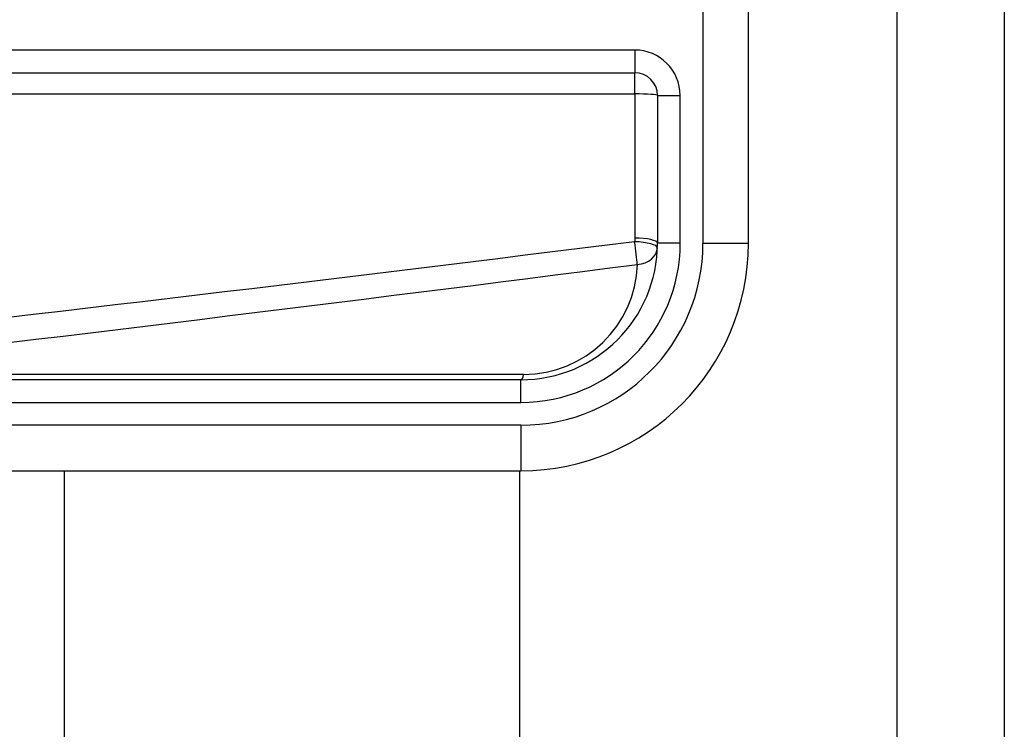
# Model space of a CAD drawing. Header units: inches. Extents: x 3.4 to 95.3, y 5.8 to 50.1.
# Tile 31 of 83: x 22.4 to 23.2, y 22 to 22.6. Entities that reach past the tile are written whole.
import ezdxf

# ---------------------------------------------------------------- set-up
doc = ezdxf.new("R2010")
doc.units = ezdxf.units.IN
doc.header["$MEASUREMENT"] = 0
doc.layers.add('Visible Edges(ANSI)', color=7, linetype='Continuous', lineweight=25)
doc.layers.add('Visible Tangent Edges(ANSI)', color=7, linetype='Continuous', lineweight=25)

msp = doc.modelspace()

# ---------------------------------------------------------------- linework, layer by layer
at = {"layer": 'Visible Edges(ANSI)'}
for p, q in [((23.23033, 38.02566), (23.23033, 18.51466)), ((23.00893, 22.43165), (23.00893, 22.80566)), ((22.25853, 22.5793), (22.91051, 22.5793)), ((22.93019, 22.55961), (22.93019, 22.43165)), ((22.81208, 22.31354), (22.16302, 22.31354)), ((22.16302, 22.2348), (22.81208, 22.2348)), ((22.41718, 19.18706), (22.41718, 22.2348)), ((22.81088, 22.2348), (22.81088, 19.18706))]:
    msp.add_line(p, q, dxfattribs=at)
for centre, radius, start, end in [((22.91051, 22.55961), 0.01969, 0, 90), ((22.81208, 22.43165), 0.19685, 270, 0), ((22.81208, 22.43165), 0.11811, 270, 0)]:
    msp.add_arc(centre, radius, start, end, dxfattribs=at)
at = {"layer": 'Visible Tangent Edges(ANSI)'}
for p, q in [((23.13733, 38.02566), (23.13733, 18.51466)), ((22.96956, 22.80566), (22.96956, 22.43165)), ((22.91051, 22.59898), (22.25853, 22.59898)), ((22.91051, 22.59898), (22.91051, 22.5793)), ((22.91051, 22.561), (22.91051, 22.5793)), ((22.25853, 22.561), (22.91051, 22.561)), ((22.91051, 22.561), (22.91051, 22.43615)), ((22.93019, 22.55961), (22.94988, 22.55961)), ((22.94988, 22.43165), (22.94988, 22.55961)), ((22.94988, 22.43165), (22.93019, 22.43165)), ((22.96956, 22.43165), (23.00893, 22.43165)), ((22.8144, 22.31813), (22.26527, 22.31813)), ((22.81208, 22.29385), (22.81208, 22.31354)), ((22.16302, 22.29385), (22.81208, 22.29385)), ((22.81208, 22.27417), (22.16302, 22.27417)), ((22.81208, 22.27417), (22.81208, 22.2348))]:
    msp.add_line(p, q, dxfattribs=at)
at = {"layer": 'Visible Tangent Edges(ANSI)', "flags": 128}
for points in [[(22.91051, 22.43615), (22.91051, 22.43602), (22.91051, 22.43589), (22.91051, 22.43576), (22.9105, 22.43563), (22.9105, 22.4355), (22.9105, 22.43537), (22.9105, 22.43524), (22.9105, 22.43511), (22.9105, 22.43498), (22.9105, 22.43485), (22.9105, 22.43472), (22.91049, 22.43459), (22.91049, 22.43446), (22.91049, 22.43433), (22.91049, 22.4342), (22.91048, 22.43407), (22.91048, 22.43394), (22.91048, 22.43381), (22.91047, 22.43368), (22.91047, 22.43355), (22.91047, 22.43342), (22.91046, 22.43329), (22.91046, 22.43316), (22.91045, 22.43303)], [(22.91045, 22.43303), (22.8868, 22.43007), (22.86314, 22.42712), (22.83949, 22.42417), (22.81583, 22.42124), (22.79217, 22.41832), (22.76851, 22.4154), (22.74486, 22.41249), (22.7212, 22.40959), (22.69753, 22.4067), (22.67387, 22.40382), (22.65021, 22.40095), (22.62655, 22.39809), (22.60289, 22.39523), (22.57922, 22.39238), (22.55556, 22.38954), (22.53189, 22.38671), (22.50823, 22.38389), (22.48456, 22.38108), (22.46089, 22.37827), (22.43722, 22.37548), (22.41356, 22.37269), (22.38989, 22.36991), (22.36622, 22.36714)], [(22.36854, 22.34569), (22.39221, 22.34854), (22.41588, 22.3514), (22.43955, 22.35426), (22.46321, 22.35714), (22.48688, 22.36002), (22.51055, 22.36291), (22.53421, 22.36581), (22.55788, 22.36872), (22.58154, 22.37163), (22.60521, 22.37456), (22.62887, 22.37749), (22.65253, 22.38043), (22.6762, 22.38338), (22.69986, 22.38634), (22.72352, 22.38931), (22.74718, 22.39228), (22.77084, 22.39526), (22.7945, 22.39826), (22.81815, 22.40126), (22.84181, 22.40427), (22.86547, 22.40729), (22.88912, 22.41032), (22.91278, 22.41335)]]:
    msp.add_lwpolyline(points, dxfattribs=at)
at = {"layer": 'Visible Tangent Edges(ANSI)'}
for centre, radius, start, end in [((22.91051, 22.55961), 0.03937, 0, 90), ((22.81208, 22.43165), 0.15748, 270, 0), ((22.81208, 22.43165), 0.1378, 270, 0), ((22.8144, 22.41656), 0.09843, 270, 358.13375)]:
    msp.add_arc(centre, radius, start, end, dxfattribs=at)
for centre, major_axis, ratio, start_param, end_param in [((22.91051, 22.55961), (0.01969, 0), 0.07065, 0, 1.570796), ((22.91051, 22.43165), (0.01969, 0), 0.228742, 0, 1.570796), ((22.91045, 22.42844), (0.01967, -0.00064), 0.232745, 0, 1.57838), ((22.91045, 22.42844), (0.00251, -0.01952), 0.030516, 0.6835, 1.803862), ((22.91045, 22.42844), (0.01967, -0.00064), 0.770235, 4.855758, 6.283185), ((22.81208, 22.33322), (0, -0.01969), 0.183721, 0, 0.697296)]:
    msp.add_ellipse(centre, major_axis=major_axis, ratio=ratio, start_param=start_param, end_param=end_param, dxfattribs=at)

doc.saveas('drawing.dxf')
